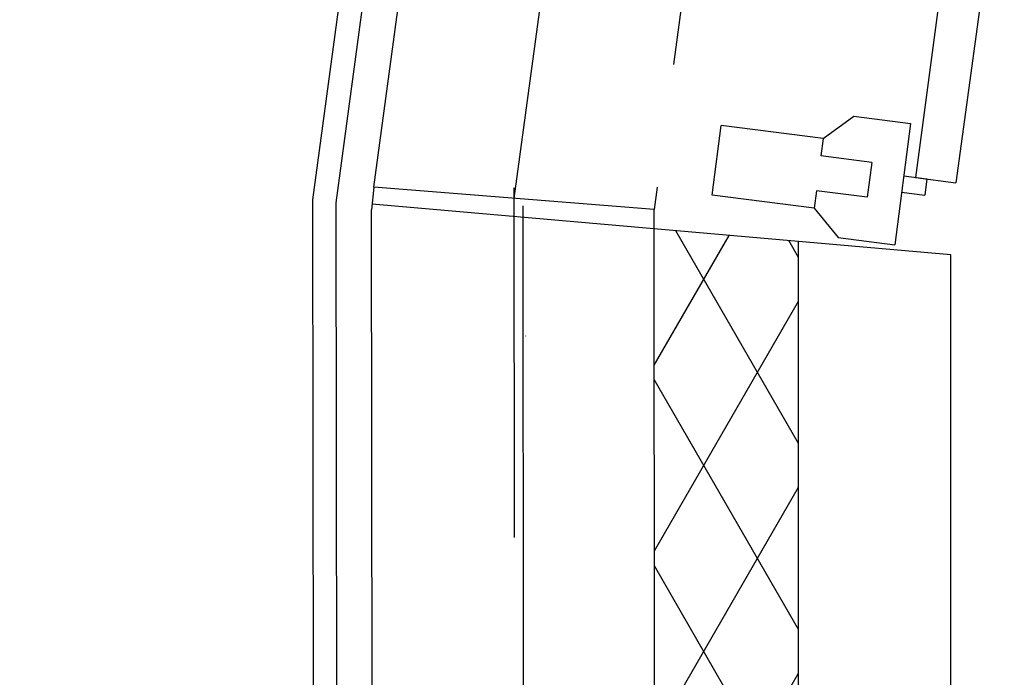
# Model space of a CAD drawing. Header units: millimetres. Extents: x -32221 to 212500, y 31663 to 93766.
# Tile 213 of 256: x 53257 to 53973, y 36262 to 36740. Entities that reach past the tile are written whole.
import ezdxf

# ---------------------------------------------------------------- set-up
doc = ezdxf.new("R2010")
doc.units = ezdxf.units.MM
doc.linetypes.add('DASHDOTX2', pattern=[50.8, 25.4, -12.7, 0, -12.7])
doc.linetypes.add('GCAD_ISO03W100', pattern=[30, 12, -18])
doc.layers.add('osie', color=250, linetype='Continuous')
doc.layers.add('Sciany', color=250, linetype='Continuous')

msp = doc.modelspace()

# ---------------------------------------------------------------- hatches: boundary and pattern name
at = {"layer": 'Sciany', "transparency": 33554687}
h = msp.add_hatch(dxfattribs=at)
h.set_pattern_fill('DIAMONDS', color=256, scale=21.298246, angle=360, style=0)
h.set_pattern_definition([(60, (39230.966, 27083.856), (-58.56231, 33.81097), []), (120, (39230.966, 27083.856), (-58.56231, -33.81097), [])])
h.paths.add_polyline_path([(53208.137, 62063.886), (50637.866, 62066.529), (50637.76, 61964.329), (53208.031, 61961.698)])
h.paths.add_polyline_path([(45887.869, 62071.414), (44005.486, 62073.349), (44005.486, 61971.118), (45887.763, 61969.191)])
h.paths.add_polyline_path([(53823.349, 47660.849), (53823.349, 50686.357), (53718.343, 50695.537), (53721.117, 47660.719)])
h.paths.add_polyline_path([(43977.628, 33450.598), (53823.349, 33450.598), (53823.349, 36578.467), (53718.343, 36587.648), (53721.117, 33552.829), (43977.718, 33540.906)])

# ---------------------------------------------------------------- linework, layer by layer
at = {"layer": 'osie', "linetype": 'DASHDOTX2', "ltscale": 25}
msp.add_line((53625.169, 33017.037), (53625.169, 62728.08), dxfattribs=at)
at = {"layer": 'osie', "linetype": 'DASHDOTX2', "ltscale": 20}
msp.add_line((53622.835, 36604.293), (53625.169, 33649.432), dxfattribs=at)
at = {"layer": 'Sciany'}
for p, q in [((53514.514, 36617.919), (54701.657, 45391.654)), ((53470.289, 36608.752), (53853.037, 39437.858)), ((53487.174, 36606.467), (53870.326, 39437.858)), ((54151.374, 38427.756), (53908.351, 36625.026)), ((54180.925, 38423.773), (53937.901, 36621.043)), ((53841.224, 36653.327), (53863.511, 36669.544)), ((53863.511, 36669.544), (53904.763, 36664.29)), ((53904.763, 36664.29), (53893.53, 36576.083)), ((53760.701, 36612.053), (53767.158, 36662.759)), ((53841.224, 36653.327), (53767.158, 36662.759)), ((53841.224, 36653.327), (53839.609, 36640.651)), ((53876.642, 36635.935), (53839.609, 36640.651)), ((53876.642, 36635.935), (53873.414, 36610.582)), ((53899.899, 36626.103), (53916.802, 36623.95)), ((53908.351, 36625.026), (53937.901, 36621.043)), ((53916.802, 36623.95), (53915.295, 36612.119)), ((53514.514, 36617.919), (53512.937, 36601.406)), ((53718.33, 36601.665), (53514.514, 36617.919)), ((53836.381, 36615.298), (53834.766, 36602.621)), ((53873.414, 36610.582), (53836.381, 36615.298)), ((53898.393, 36614.271), (53915.295, 36612.119)), ((53473.738, 33799.575), (53470.289, 36608.752)), ((53490.795, 33782.558), (53487.174, 36606.467)), ((53834.766, 36602.621), (53760.701, 36612.053)), ((53516.395, 33757.032), (53512.937, 36601.406)), ((53934.1, 36568.784), (53513.335, 36605.571)), ((53721.117, 33552.829), (53718.33, 36601.665)), ((53834.766, 36602.621), (53852.278, 36581.337)), ((53823.349, 33450.598), (53823.349, 36578.467)), ((53852.278, 36581.337), (53893.53, 36576.083)), ((53934.1, 33339.847), (53934.1, 36568.784))]:
    msp.add_line(p, q, dxfattribs=at)
at = {"layer": 'Sciany', "linetype": 'DASHDOTX2', "ltscale": 10}
for p, q in [((54800.469, 45378.338), (53616.422, 36609.792)), ((53616.422, 36617.358), (53618.756, 33662.497))]:
    msp.add_line(p, q, dxfattribs=at)
at = {"layer": 'Sciany', "linetype": 'GCAD_ISO03W100', "ltscale": 5}
msp.add_line((54201.32, 40185.738), (53718.33, 36601.665), dxfattribs=at)

doc.saveas('drawing.dxf')
